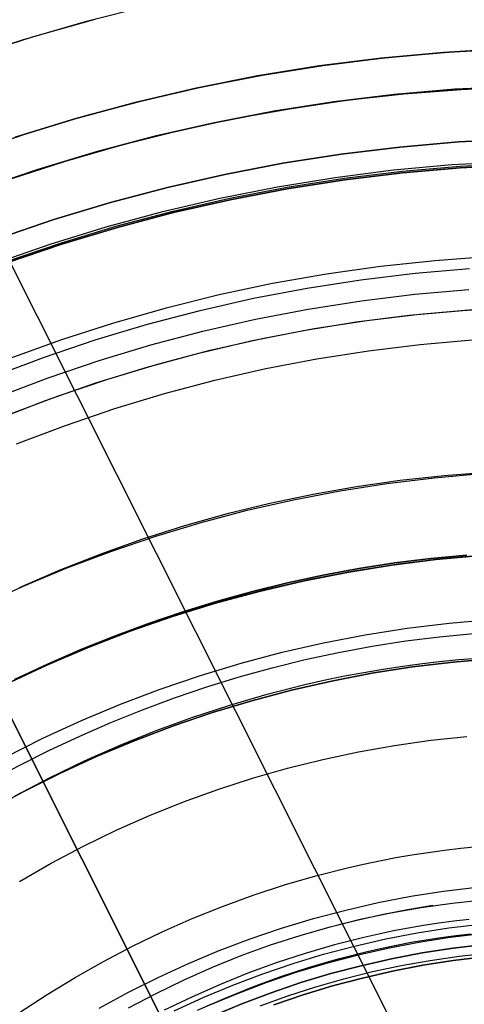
# Model space of a CAD drawing. Header units: millimetres. Extents: x 10802 to 11966, y -167 to 850.
# Tile 133 of 182: x 11361 to 11378, y 515 to 553. Entities that reach past the tile are written whole.
import ezdxf

# ---------------------------------------------------------------- set-up
doc = ezdxf.new("R2010")
doc.units = ezdxf.units.MM
for name, color, linetype in [('1', 7, 'Continuous'), ('color', 7, 'Continuous'), ('luz', 7, 'Continuous')]:
    doc.layers.add(name, color=color, linetype=linetype)

msp = doc.modelspace()

# ---------------------------------------------------------------- linework, layer by layer
at = {"layer": '1', "color": 29, "true_color": 0x4d342b}
for p, q in [((11377.438, 552.156, 42.462), (11375.033, 551.936, 42.462)), ((11375.033, 551.936, 51.512), (11377.438, 552.156, 51.512)), ((11375.148, 551.949, 60.562), (11377.515, 552.162, 60.562)), ((11379.85, 552.293, 42.462), (11377.438, 552.156, 42.462)), ((11377.438, 552.156, 51.512), (11379.85, 552.293, 51.512)), ((11377.515, 552.162, 60.562), (11379.888, 552.294, 60.562)), ((11372.636, 551.633, 42.462), (11370.252, 551.246, 42.462)), ((11370.252, 551.246, 51.512), (11372.636, 551.633, 51.512)), ((11370.443, 551.28, 60.562), (11372.79, 551.655, 60.562)), ((11375.033, 551.936, 42.462), (11372.636, 551.633, 42.462)), ((11372.636, 551.633, 51.512), (11375.033, 551.936, 51.512)), ((11372.79, 551.655, 60.562), (11375.148, 551.949, 60.562)), ((11370.252, 551.246, 42.462), (11367.882, 550.776, 42.462)), ((11367.882, 550.776, 51.512), (11370.252, 551.246, 51.512)), ((11368.11, 550.825, 60.562), (11370.443, 551.28, 60.562)), ((11367.882, 550.776, 42.462), (11365.531, 550.225, 42.462)), ((11365.531, 550.225, 51.512), (11367.882, 550.776, 51.512)), ((11365.794, 550.291, 60.562), (11368.11, 550.825, 60.562)), ((11365.531, 550.225, 42.462), (11363.199, 549.592, 42.462)), ((11363.199, 549.592, 51.512), (11365.531, 550.225, 51.512)), ((11363.497, 549.678, 60.562), (11365.794, 550.291, 60.562)), ((11363.199, 549.592, 42.462), (11360.892, 548.879, 42.462)), ((11360.892, 548.879, 51.512), (11363.199, 549.592, 51.512)), ((11361.223, 548.987, 60.562), (11363.497, 549.678, 60.562)), ((11358.974, 548.218, 60.562), (11361.223, 548.987, 60.562)), ((11375.504, 547.612, 76.062), (11377.759, 547.818, 76.062)), ((11377.759, 547.818, 76.062), (11380.02, 547.946, 76.062)), ((11373.258, 547.327, 76.062), (11375.504, 547.612, 76.062)), ((11371.023, 546.965, 76.062), (11373.258, 547.327, 76.062)), ((11368.802, 546.525, 76.062), (11371.023, 546.965, 76.062)), ((11366.597, 546.008, 76.062), (11368.802, 546.525, 76.062)), ((11364.412, 545.415, 76.062), (11366.597, 546.008, 76.062)), ((11362.248, 544.746, 76.062), (11364.412, 545.415, 76.062)), ((11360.11, 544.002, 76.062), (11362.248, 544.746, 76.062)), ((11376.117, 541.995, 70.562), (11378.176, 542.184, 70.562)), ((11378.176, 542.184, 70.562), (11380.241, 542.301, 70.562)), ((11372.024, 541.404, 70.562), (11374.065, 541.735, 70.562)), ((11374.065, 541.735, 70.562), (11376.117, 541.995, 70.562)), ((11369.996, 541.002, 70.562), (11372.024, 541.404, 70.562)), ((11367.982, 540.53, 70.562), (11369.996, 541.002, 70.562)), ((11365.986, 539.988, 70.562), (11367.982, 540.53, 70.562)), ((11364.011, 539.378, 70.562), (11365.986, 539.988, 70.562)), ((11362.057, 538.699, 70.562), (11364.011, 539.378, 70.562)), ((11360.129, 537.952, 70.562), (11362.057, 538.699, 70.562)), ((11378.878, 532.705, 34.462), (11377.148, 532.546, 34.462)), ((11378.878, 532.705, 42.462), (11377.148, 532.546, 42.462)), ((11378.878, 532.705, 70.562), (11377.148, 532.546, 70.562)), ((11378.878, 532.705, 76.062), (11377.148, 532.546, 76.062)), ((11377.148, 532.546, 38.462), (11378.878, 532.705, 38.462)), ((11377.148, 532.546, 73.312), (11378.878, 532.705, 73.312)), ((11375.424, 532.328, 34.462), (11373.709, 532.05, 34.462)), ((11375.424, 532.328, 42.462), (11373.709, 532.05, 42.462)), ((11375.424, 532.328, 70.562), (11373.709, 532.05, 70.562)), ((11375.424, 532.328, 76.062), (11373.709, 532.05, 76.062)), ((11373.709, 532.05, 38.462), (11375.424, 532.328, 38.462)), ((11373.709, 532.05, 73.312), (11375.424, 532.328, 73.312)), ((11377.148, 532.546, 34.462), (11375.424, 532.328, 34.462)), ((11377.148, 532.546, 42.462), (11375.424, 532.328, 42.462)), ((11377.148, 532.546, 70.562), (11375.424, 532.328, 70.562)), ((11377.148, 532.546, 76.062), (11375.424, 532.328, 76.062)), ((11375.424, 532.328, 38.462), (11377.148, 532.546, 38.462)), ((11375.424, 532.328, 73.312), (11377.148, 532.546, 73.312)), ((11373.709, 532.05, 34.462), (11372.004, 531.712, 34.462)), ((11373.709, 532.05, 42.462), (11372.004, 531.712, 42.462)), ((11373.709, 532.05, 70.562), (11372.004, 531.712, 70.562)), ((11373.709, 532.05, 76.062), (11372.004, 531.712, 76.062)), ((11372.004, 531.712, 38.462), (11373.709, 532.05, 38.462)), ((11372.004, 531.712, 73.312), (11373.709, 532.05, 73.312)), ((11372.004, 531.712, 34.462), (11370.313, 531.315, 34.462)), ((11372.004, 531.712, 42.462), (11370.313, 531.315, 42.462)), ((11372.004, 531.712, 70.562), (11370.313, 531.315, 70.562)), ((11372.004, 531.712, 76.062), (11370.313, 531.315, 76.062)), ((11370.313, 531.315, 38.462), (11372.004, 531.712, 38.462)), ((11370.313, 531.315, 73.312), (11372.004, 531.712, 73.312)), ((11370.313, 531.315, 34.462), (11368.636, 530.86, 34.462)), ((11370.313, 531.315, 42.462), (11368.636, 530.86, 42.462)), ((11370.313, 531.315, 70.562), (11368.636, 530.86, 70.562)), ((11370.313, 531.315, 76.062), (11368.636, 530.86, 76.062)), ((11368.636, 530.86, 38.462), (11370.313, 531.315, 38.462)), ((11368.636, 530.86, 73.312), (11370.313, 531.315, 73.312)), ((11368.636, 530.86, 34.462), (11366.975, 530.347, 34.462)), ((11368.636, 530.86, 42.462), (11366.975, 530.347, 42.462)), ((11368.636, 530.86, 70.562), (11366.975, 530.347, 70.562)), ((11368.636, 530.86, 76.062), (11366.975, 530.347, 76.062)), ((11366.975, 530.347, 38.462), (11368.636, 530.86, 38.462)), ((11366.975, 530.347, 73.312), (11368.636, 530.86, 73.312)), ((11366.975, 530.347, 34.462), (11365.334, 529.776, 34.462)), ((11366.975, 530.347, 42.462), (11365.334, 529.776, 42.462)), ((11366.975, 530.347, 70.562), (11365.334, 529.776, 70.562)), ((11366.975, 530.347, 76.062), (11365.334, 529.776, 76.062)), ((11365.334, 529.776, 38.462), (11366.975, 530.347, 38.462)), ((11365.334, 529.776, 73.312), (11366.975, 530.347, 73.312)), ((11365.334, 529.776, 34.462), (11363.714, 529.149, 34.462)), ((11365.334, 529.776, 42.462), (11363.714, 529.149, 42.462)), ((11365.334, 529.776, 70.562), (11363.714, 529.149, 70.562)), ((11365.334, 529.776, 76.062), (11363.714, 529.149, 76.062)), ((11363.714, 529.149, 38.462), (11365.334, 529.776, 38.462)), ((11363.714, 529.149, 73.312), (11365.334, 529.776, 73.312)), ((11363.714, 529.149, 34.462), (11362.116, 528.466, 34.462)), ((11363.714, 529.149, 42.462), (11362.116, 528.466, 42.462)), ((11363.714, 529.149, 70.562), (11362.116, 528.466, 70.562)), ((11363.714, 529.149, 76.062), (11362.116, 528.466, 76.062)), ((11362.116, 528.466, 38.462), (11363.714, 529.149, 38.462)), ((11362.116, 528.466, 73.312), (11363.714, 529.149, 73.312)), ((11362.116, 528.466, 34.462), (11360.543, 527.727, 34.462)), ((11362.116, 528.466, 42.462), (11360.543, 527.727, 42.462)), ((11362.116, 528.466, 70.562), (11360.543, 527.727, 70.562)), ((11362.116, 528.466, 76.062), (11360.543, 527.727, 76.062)), ((11360.543, 527.727, 38.462), (11362.116, 528.466, 38.462)), ((11360.543, 527.727, 73.312), (11362.116, 528.466, 73.312))]:
    msp.add_line(p, q, dxfattribs=at)
at = {"layer": '1', "color": 250, "true_color": 0x111111}
for p, q in [((11375.385, 551.974, 47.3), (11377.775, 552.181, 47.3)), ((11375.385, 551.974, 56.8), (11377.775, 552.181, 56.8)), ((11375.385, 551.974, 52.05), (11377.775, 552.181, 52.05)), ((11377.775, 552.181, 47.3), (11380.171, 552.305, 47.3)), ((11377.775, 552.181, 56.8), (11380.171, 552.305, 56.8)), ((11377.775, 552.181, 52.05), (11380.171, 552.305, 52.05)), ((11370.633, 551.313, 47.3), (11373.003, 551.685, 47.3)), ((11370.633, 551.313, 56.8), (11373.003, 551.685, 56.8)), ((11370.633, 551.313, 52.05), (11373.003, 551.685, 52.05)), ((11373.003, 551.685, 47.3), (11375.385, 551.974, 47.3)), ((11373.003, 551.685, 56.8), (11375.385, 551.974, 56.8)), ((11373.003, 551.685, 52.05), (11375.385, 551.974, 52.05)), ((11368.276, 550.861, 47.3), (11370.633, 551.313, 47.3)), ((11368.276, 550.861, 56.8), (11370.633, 551.313, 56.8)), ((11368.276, 550.861, 52.05), (11370.633, 551.313, 52.05)), ((11365.937, 550.327, 47.3), (11368.276, 550.861, 47.3)), ((11365.937, 550.327, 56.8), (11368.276, 550.861, 56.8)), ((11365.937, 550.327, 52.05), (11368.276, 550.861, 52.05)), ((11375.535, 550.528, 56.8), (11373.203, 550.244, 56.8)), ((11373.203, 550.244, 58.12), (11375.535, 550.528, 58.12)), ((11373.203, 550.244, 57.46), (11375.535, 550.528, 57.46)), ((11375.901, 550.541, 45.792), (11373.69, 550.293, 45.792)), ((11377.875, 550.73, 56.8), (11375.535, 550.528, 56.8)), ((11375.535, 550.528, 58.12), (11377.875, 550.73, 58.12)), ((11375.535, 550.528, 57.46), (11377.875, 550.73, 57.46)), ((11378.12, 550.715, 45.792), (11375.901, 550.541, 45.792)), ((11380.221, 550.852, 56.8), (11377.875, 550.73, 56.8)), ((11377.875, 550.73, 58.12), (11380.221, 550.852, 58.12)), ((11377.875, 550.73, 57.46), (11380.221, 550.852, 57.46)), ((11380.344, 550.814, 45.792), (11378.12, 550.715, 45.792)), ((11363.618, 549.712, 47.3), (11365.937, 550.327, 47.3)), ((11363.618, 549.712, 56.8), (11365.937, 550.327, 56.8)), ((11363.618, 549.712, 52.05), (11365.937, 550.327, 52.05)), ((11373.203, 550.244, 56.8), (11370.882, 549.881, 56.8)), ((11370.882, 549.881, 58.12), (11373.203, 550.244, 58.12)), ((11370.882, 549.881, 57.46), (11373.203, 550.244, 57.46)), ((11373.69, 550.293, 45.792), (11371.487, 549.969, 45.792)), ((11370.882, 549.881, 56.8), (11368.575, 549.438, 56.8)), ((11368.575, 549.438, 58.12), (11370.882, 549.881, 58.12)), ((11368.575, 549.438, 57.46), (11370.882, 549.881, 57.46)), ((11371.487, 549.969, 45.792), (11369.297, 549.572, 45.792)), ((11361.321, 549.018, 47.3), (11363.618, 549.712, 47.3)), ((11361.321, 549.018, 56.8), (11363.618, 549.712, 56.8)), ((11361.321, 549.018, 52.05), (11363.618, 549.712, 52.05)), ((11368.575, 549.438, 56.8), (11366.285, 548.915, 56.8)), ((11366.285, 548.915, 58.12), (11368.575, 549.438, 58.12)), ((11366.285, 548.915, 57.46), (11368.575, 549.438, 57.46)), ((11369.297, 549.572, 45.792), (11367.122, 549.101, 45.792)), ((11359.05, 548.246, 47.3), (11361.321, 549.018, 47.3)), ((11359.05, 548.246, 56.8), (11361.321, 549.018, 56.8)), ((11359.05, 548.246, 52.05), (11361.321, 549.018, 52.05)), ((11367.122, 549.101, 45.792), (11364.964, 548.557, 45.792)), ((11366.285, 548.915, 56.8), (11364.015, 548.314, 56.8)), ((11364.015, 548.314, 58.12), (11366.285, 548.915, 58.12)), ((11364.015, 548.314, 57.46), (11366.285, 548.915, 57.46)), ((11378.016, 548.694, 258.714), (11375.746, 548.498, 258.714)), ((11375.746, 548.498, 282.75), (11378.016, 548.694, 282.75)), ((11375.746, 548.498, 270.732), (11378.016, 548.694, 270.732)), ((11380.292, 548.812, 258.714), (11378.016, 548.694, 258.714)), ((11378.016, 548.694, 282.75), (11380.292, 548.812, 282.75)), ((11378.016, 548.694, 270.732), (11380.292, 548.812, 270.732)), ((11364.015, 548.314, 56.8), (11361.766, 547.634, 56.8)), ((11361.766, 547.634, 58.12), (11364.015, 548.314, 58.12)), ((11361.766, 547.634, 57.46), (11364.015, 548.314, 57.46)), ((11364.964, 548.557, 45.792), (11362.825, 547.94, 45.792)), ((11373.484, 548.223, 258.714), (11371.233, 547.87, 258.714)), ((11371.233, 547.87, 282.75), (11373.484, 548.223, 282.75)), ((11371.233, 547.87, 270.732), (11373.484, 548.223, 270.732)), ((11375.746, 548.498, 258.714), (11373.484, 548.223, 258.714)), ((11373.484, 548.223, 282.75), (11375.746, 548.498, 282.75)), ((11373.484, 548.223, 270.732), (11375.746, 548.498, 270.732)), ((11362.825, 547.94, 45.792), (11360.708, 547.252, 45.792)), ((11371.233, 547.87, 258.714), (11368.995, 547.44, 258.714)), ((11368.995, 547.44, 282.75), (11371.233, 547.87, 282.75)), ((11368.995, 547.44, 270.732), (11371.233, 547.87, 270.732)), ((11378.081, 547.758, 61.1), (11380.324, 547.874, 61.1)), ((11361.766, 547.634, 56.8), (11359.542, 546.877, 56.8)), ((11359.542, 546.877, 58.12), (11361.766, 547.634, 58.12)), ((11359.542, 546.877, 57.46), (11361.766, 547.634, 57.46)), ((11368.995, 547.44, 258.714), (11366.774, 546.933, 258.714)), ((11366.774, 546.933, 282.75), (11368.995, 547.44, 282.75)), ((11366.774, 546.933, 270.732), (11368.995, 547.44, 270.732)), ((11373.613, 547.293, 61.1), (11375.843, 547.564, 61.1)), ((11375.849, 547.503, 282.75), (11373.622, 547.232, 282.75)), ((11375.849, 547.503, 258.715), (11373.622, 547.232, 258.715)), ((11373.622, 547.232, 270.733), (11375.849, 547.503, 270.733)), ((11375.843, 547.564, 61.1), (11378.081, 547.758, 61.1)), ((11378.085, 547.696, 282.75), (11375.849, 547.503, 282.75)), ((11378.085, 547.696, 258.715), (11375.849, 547.503, 258.715)), ((11375.849, 547.503, 270.733), (11378.085, 547.696, 270.733)), ((11380.326, 547.813, 282.75), (11378.085, 547.696, 282.75)), ((11380.326, 547.813, 258.715), (11378.085, 547.696, 258.715)), ((11378.085, 547.696, 270.733), (11380.326, 547.813, 270.733)), ((11371.394, 546.946, 61.1), (11373.613, 547.293, 61.1)), ((11373.622, 547.232, 282.75), (11371.405, 546.885, 282.75)), ((11373.622, 547.232, 258.715), (11371.405, 546.885, 258.715)), ((11371.405, 546.885, 270.733), (11373.622, 547.232, 270.733)), ((11366.774, 546.933, 258.714), (11364.571, 546.35, 258.714)), ((11364.571, 546.35, 282.75), (11366.774, 546.933, 282.75)), ((11364.571, 546.35, 270.732), (11366.774, 546.933, 270.732)), ((11369.188, 546.522, 61.1), (11371.394, 546.946, 61.1)), ((11371.405, 546.885, 282.75), (11369.201, 546.462, 282.75)), ((11371.405, 546.885, 258.715), (11369.201, 546.462, 258.715)), ((11369.201, 546.462, 270.733), (11371.405, 546.885, 270.733)), ((11364.571, 546.35, 258.714), (11362.39, 545.691, 258.714)), ((11362.39, 545.691, 282.75), (11364.571, 546.35, 282.75)), ((11362.39, 545.691, 270.732), (11364.571, 546.35, 270.732)), ((11366.998, 546.022, 61.1), (11369.188, 546.522, 61.1)), ((11369.201, 546.462, 282.75), (11367.013, 545.962, 282.75)), ((11369.201, 546.462, 258.715), (11367.013, 545.962, 258.715)), ((11367.013, 545.962, 270.733), (11369.201, 546.462, 270.733)), ((11364.827, 545.447, 61.1), (11366.998, 546.022, 61.1)), ((11367.013, 545.962, 282.75), (11364.844, 545.388, 282.75)), ((11367.013, 545.962, 258.715), (11364.844, 545.388, 258.715)), ((11364.844, 545.388, 270.733), (11367.013, 545.962, 270.733)), ((11362.39, 545.691, 258.714), (11360.233, 544.957, 258.714)), ((11360.233, 544.957, 282.75), (11362.39, 545.691, 282.75)), ((11360.233, 544.957, 270.732), (11362.39, 545.691, 270.732)), ((11362.677, 544.797, 61.1), (11364.827, 545.447, 61.1)), ((11364.844, 545.388, 282.75), (11362.696, 544.739, 282.75)), ((11364.844, 545.388, 258.715), (11362.696, 544.739, 258.715)), ((11362.696, 544.739, 270.733), (11364.844, 545.388, 270.733)), ((11360.551, 544.074, 61.1), (11362.677, 544.797, 61.1)), ((11362.696, 544.739, 282.75), (11360.571, 544.016, 282.75)), ((11362.696, 544.739, 258.715), (11360.571, 544.016, 258.715)), ((11360.571, 544.016, 270.733), (11362.696, 544.739, 270.733)), ((11376.337, 542.807, 241.281), (11378.411, 542.986, 241.281)), ((11372.216, 542.234, 241.281), (11374.272, 542.556, 241.281)), ((11374.272, 542.556, 241.281), (11376.337, 542.807, 241.281)), ((11370.172, 541.841, 241.281), (11372.216, 542.234, 241.281)), ((11368.143, 541.378, 241.281), (11370.172, 541.841, 241.281)), ((11366.131, 540.845, 241.281), (11368.143, 541.378, 241.281)), ((11376.539, 540.865, 236.621), (11378.545, 541.039, 236.621)), ((11364.139, 540.243, 241.281), (11366.131, 540.845, 241.281)), ((11372.551, 540.311, 236.621), (11374.54, 540.622, 236.621)), ((11374.54, 540.622, 236.621), (11376.539, 540.865, 236.621)), ((11362.169, 539.573, 241.281), (11364.139, 540.243, 241.281)), ((11370.573, 539.931, 236.621), (11372.551, 540.311, 236.621)), ((11368.61, 539.483, 236.621), (11370.573, 539.931, 236.621)), ((11360.223, 538.835, 241.281), (11362.169, 539.573, 241.281)), ((11366.664, 538.967, 236.621), (11368.61, 539.483, 236.621)), ((11364.736, 538.385, 236.621), (11366.664, 538.967, 236.621)), ((11362.83, 537.736, 236.621), (11364.736, 538.385, 236.621)), ((11360.947, 537.022, 236.621), (11362.83, 537.736, 236.621)), ((11375.253, 535.492, 61.1), (11377.075, 535.713, 61.1)), ((11377.461, 535.788, 61.1), (11375.766, 535.605, 61.1)), ((11377.075, 535.713, 61.1), (11378.903, 535.871, 61.1)), ((11379.161, 535.915, 61.1), (11377.461, 535.788, 61.1)), ((11374.078, 535.365, 61.1), (11372.399, 535.069, 61.1)), ((11373.441, 535.208, 61.1), (11375.253, 535.492, 61.1)), ((11375.766, 535.605, 61.1), (11374.078, 535.365, 61.1)), ((11372.399, 535.069, 61.1), (11370.731, 534.718, 61.1)), ((11371.639, 534.862, 61.1), (11373.441, 535.208, 61.1)), ((11370.731, 534.718, 61.1), (11369.075, 534.311, 61.1)), ((11369.85, 534.453, 61.1), (11371.639, 534.862, 61.1)), ((11369.075, 534.311, 61.1), (11367.434, 533.849, 61.1)), ((11368.076, 533.983, 61.1), (11369.85, 534.453, 61.1)), ((11367.434, 533.849, 61.1), (11365.809, 533.332, 61.1)), ((11366.32, 533.453, 61.1), (11368.076, 533.983, 61.1)), ((11364.583, 532.862, 61.1), (11366.32, 533.453, 61.1)), ((11365.809, 533.332, 61.1), (11364.202, 532.762, 61.1)), ((11364.202, 532.762, 61.1), (11362.615, 532.138, 61.1)), ((11362.867, 532.211, 61.1), (11364.583, 532.862, 61.1)), ((11376.947, 532.593, 64.238), (11375.553, 532.419, 64.238)), ((11375.553, 532.419, 86.085), (11376.947, 532.593, 86.085)), ((11375.685, 532.384, 75.162), (11377.399, 532.592, 75.162)), ((11378.346, 532.724, 64.238), (11376.947, 532.593, 64.238)), ((11376.947, 532.593, 86.085), (11378.346, 532.724, 86.085)), ((11377.399, 532.592, 75.162), (11379.119, 532.741, 75.162)), ((11361.175, 531.502, 61.1), (11362.867, 532.211, 61.1)), ((11373.98, 532.117, 75.162), (11375.685, 532.384, 75.162)), ((11375.553, 532.419, 64.238), (11374.167, 532.204, 64.238)), ((11374.167, 532.204, 86.085), (11375.553, 532.419, 86.085)), ((11362.615, 532.138, 61.1), (11361.05, 531.462, 61.1)), ((11372.787, 531.948, 64.238), (11371.417, 531.652, 64.238)), ((11371.417, 531.652, 86.085), (11372.787, 531.948, 86.085)), ((11372.284, 531.791, 75.162), (11373.98, 532.117, 75.162)), ((11374.167, 532.204, 64.238), (11372.787, 531.948, 64.238)), ((11372.787, 531.948, 86.085), (11374.167, 532.204, 86.085)), ((11359.508, 530.734, 61.1), (11361.175, 531.502, 61.1)), ((11371.417, 531.652, 64.238), (11370.056, 531.317, 64.238)), ((11370.056, 531.317, 86.085), (11371.417, 531.652, 86.085)), ((11370.601, 531.407, 75.162), (11372.284, 531.791, 75.162)), ((11370.056, 531.317, 64.238), (11368.705, 530.942, 64.238)), ((11368.705, 530.942, 86.085), (11370.056, 531.317, 86.085)), ((11368.932, 530.965, 75.162), (11370.601, 531.407, 75.162)), ((11367.279, 530.465, 75.162), (11368.932, 530.965, 75.162)), ((11368.705, 530.942, 64.238), (11367.366, 530.529, 64.238)), ((11367.366, 530.529, 86.085), (11368.705, 530.942, 86.085)), ((11365.645, 529.909, 75.162), (11367.279, 530.465, 75.162)), ((11367.366, 530.529, 64.238), (11366.038, 530.078, 64.238)), ((11366.038, 530.078, 86.085), (11367.366, 530.529, 86.085)), ((11366.038, 530.078, 64.238), (11364.724, 529.589, 64.238)), ((11364.724, 529.589, 86.085), (11366.038, 530.078, 86.085)), ((11376.032, 529.89, 228.525), (11377.66, 530.087, 228.525)), ((11377.66, 530.087, 228.525), (11379.293, 530.229, 228.525)), ((11364.724, 529.589, 64.238), (11363.424, 529.065, 64.238)), ((11363.424, 529.065, 86.085), (11364.724, 529.589, 86.085)), ((11364.03, 529.297, 75.162), (11365.645, 529.909, 75.162)), ((11372.802, 529.327, 228.525), (11374.412, 529.636, 228.525)), ((11374.412, 529.636, 228.525), (11376.032, 529.89, 228.525)), ((11375.981, 529.4, 89.131), (11377.289, 529.563, 89.131)), ((11377.289, 529.563, 89.131), (11378.603, 529.686, 89.131)), ((11362.438, 528.629, 75.162), (11364.03, 529.297, 75.162)), ((11371.203, 528.962, 228.525), (11372.802, 529.327, 228.525)), ((11373.383, 528.958, 89.131), (11374.678, 529.198, 89.131)), ((11374.678, 529.198, 89.131), (11375.981, 529.4, 89.131)), ((11363.424, 529.065, 64.238), (11362.139, 528.503, 64.238)), ((11362.139, 528.503, 86.085), (11363.424, 529.065, 86.085)), ((11369.618, 528.542, 228.525), (11371.203, 528.962, 228.525)), ((11372.096, 528.68, 89.131), (11373.383, 528.958, 89.131)), ((11360.87, 527.907, 75.162), (11362.438, 528.629, 75.162)), ((11362.139, 528.503, 64.238), (11360.87, 527.907, 64.238)), ((11360.87, 527.907, 86.085), (11362.139, 528.503, 86.085)), ((11368.049, 528.068, 228.525), (11369.618, 528.542, 228.525)), ((11370.818, 528.365, 89.131), (11372.096, 528.68, 89.131)), ((11375.03, 528.302, 95.668), (11375.775, 528.417, 95.668)), ((11375.775, 528.417, 95.668), (11376.522, 528.518, 95.668)), ((11377.815, 528.587, 89.131), (11376.24, 528.396, 89.131)), ((11376.24, 528.396, 92.4), (11377.815, 528.587, 92.4)), ((11376.522, 528.518, 95.668), (11377.272, 528.605, 95.668)), ((11377.272, 528.605, 95.668), (11378.024, 528.68, 95.668)), ((11379.397, 528.724, 89.131), (11377.815, 528.587, 89.131)), ((11377.815, 528.587, 92.4), (11379.397, 528.724, 92.4)), ((11378.024, 528.68, 95.668), (11378.777, 528.74, 95.668)), ((11366.497, 527.539, 228.525), (11368.049, 528.068, 228.525)), ((11369.549, 528.013, 89.131), (11370.818, 528.365, 89.131)), ((11372.812, 527.88, 95.668), (11373.548, 528.034, 95.668)), ((11374.671, 528.15, 89.131), (11373.112, 527.85, 89.131)), ((11373.112, 527.85, 92.4), (11374.671, 528.15, 92.4)), ((11373.548, 528.034, 95.668), (11374.288, 528.174, 95.668)), ((11374.288, 528.174, 95.668), (11375.03, 528.302, 95.668)), ((11376.24, 528.396, 89.131), (11374.671, 528.15, 89.131)), ((11374.671, 528.15, 92.4), (11376.24, 528.396, 92.4)), ((11368.292, 527.625, 89.131), (11369.549, 528.013, 89.131)), ((11370.621, 527.343, 95.668), (11372.078, 527.714, 95.668)), ((11373.112, 527.85, 89.131), (11371.564, 527.497, 89.131)), ((11371.564, 527.497, 92.4), (11373.112, 527.85, 92.4)), ((11372.078, 527.714, 95.668), (11372.812, 527.88, 95.668)), ((11364.964, 526.958, 228.525), (11366.497, 527.539, 228.525)), ((11367.045, 527.201, 89.131), (11368.292, 527.625, 89.131)), ((11369.178, 526.922, 95.668), (11370.621, 527.343, 95.668)), ((11371.564, 527.497, 89.131), (11370.03, 527.091, 89.131)), ((11370.03, 527.091, 92.4), (11371.564, 527.497, 92.4)), ((11363.452, 526.324, 228.525), (11364.964, 526.958, 228.525)), ((11365.811, 526.743, 89.131), (11367.045, 527.201, 89.131)), ((11367.75, 526.453, 95.668), (11369.178, 526.922, 95.668)), ((11370.03, 527.091, 89.131), (11368.51, 526.631, 89.131)), ((11368.51, 526.631, 92.4), (11370.03, 527.091, 92.4)), ((11364.59, 526.25, 89.131), (11365.811, 526.743, 89.131)), ((11368.51, 526.631, 89.131), (11367.007, 526.12, 89.131)), ((11367.007, 526.12, 92.4), (11368.51, 526.631, 92.4)), ((11361.962, 525.638, 228.525), (11363.452, 526.324, 228.525)), ((11363.383, 525.723, 89.131), (11364.59, 526.25, 89.131)), ((11367.007, 526.12, 89.131), (11365.523, 525.557, 89.131)), ((11365.523, 525.557, 92.4), (11367.007, 526.12, 92.4)), ((11366.339, 525.937, 95.668), (11367.75, 526.453, 95.668)), ((11364.946, 525.373, 95.668), (11366.339, 525.937, 95.668)), ((11360.497, 524.901, 228.525), (11361.962, 525.638, 228.525)), ((11362.191, 525.163, 89.131), (11363.383, 525.723, 89.131)), ((11363.572, 524.764, 95.668), (11364.946, 525.373, 95.668)), ((11365.523, 525.557, 89.131), (11364.059, 524.943, 89.131)), ((11364.059, 524.943, 92.4), (11365.523, 525.557, 92.4)), ((11374.16, 525.117, 98.631), (11375.548, 525.363, 98.631)), ((11375.548, 525.363, 98.631), (11376.944, 525.561, 98.631)), ((11376.944, 525.561, 98.631), (11378.345, 525.711, 98.631)), ((11360.573, 524.345, 89.131), (11362.013, 525.076, 89.131)), ((11361.015, 524.57, 89.131), (11362.191, 525.163, 89.131)), ((11372.781, 524.823, 98.631), (11374.16, 525.117, 98.631)), ((11362.218, 524.11, 95.668), (11363.572, 524.764, 95.668)), ((11364.059, 524.943, 89.131), (11362.617, 524.279, 89.131)), ((11362.617, 524.279, 92.4), (11364.059, 524.943, 92.4)), ((11371.414, 524.482, 98.631), (11372.781, 524.823, 98.631)), ((11362.617, 524.279, 89.131), (11361.198, 523.566, 89.131)), ((11361.198, 523.566, 92.4), (11362.617, 524.279, 92.4)), ((11370.058, 524.093, 98.631), (11371.414, 524.482, 98.631)), ((11360.886, 523.413, 95.668), (11362.218, 524.11, 95.668)), ((11368.718, 523.659, 98.631), (11370.058, 524.093, 98.631)), ((11361.198, 523.566, 89.131), (11359.806, 522.804, 89.131)), ((11359.806, 522.804, 92.4), (11361.198, 523.566, 92.4)), ((11367.392, 523.178, 98.631), (11368.718, 523.659, 98.631)), ((11366.085, 522.652, 98.631), (11367.392, 523.178, 98.631)), ((11364.796, 522.081, 98.631), (11366.085, 522.652, 98.631)), ((11363.527, 521.466, 98.631), (11364.796, 522.081, 98.631)), ((11362.281, 520.807, 98.631), (11363.527, 521.466, 98.631)), ((11376.219, 521.132, 223.919), (11376.847, 521.228, 223.919)), ((11376.847, 521.228, 223.919), (11377.476, 521.313, 223.919)), ((11377.476, 521.313, 223.919), (11378.108, 521.387, 223.919)), ((11378.108, 521.387, 223.919), (11378.741, 521.45, 223.919)), ((11361.058, 520.106, 98.631), (11362.281, 520.807, 98.631)), ((11374.351, 520.776, 223.919), (11374.971, 520.906, 223.919)), ((11374.971, 520.906, 223.919), (11375.594, 521.024, 223.919)), ((11375.594, 521.024, 223.919), (11376.219, 521.132, 223.919)), ((11372.506, 520.324, 223.919), (11373.733, 520.636, 223.919)), ((11373.733, 520.636, 223.919), (11374.351, 520.776, 223.919)), ((11371.29, 519.97, 223.919), (11372.506, 520.324, 223.919)), ((11370.088, 519.575, 223.919), (11371.29, 519.97, 223.919)), ((11376.174, 519.528, 223.735), (11377.444, 519.727, 223.735)), ((11377.444, 519.727, 223.735), (11378.72, 519.882, 223.735)), ((11368.899, 519.139, 223.919), (11370.088, 519.575, 223.919)), ((11373.659, 518.999, 223.735), (11374.912, 519.285, 223.735)), ((11374.912, 519.285, 223.735), (11376.174, 519.528, 223.735)), ((11376.582, 519.1, 223.759), (11377.773, 519.269, 223.759)), ((11377.773, 519.269, 223.759), (11378.968, 519.397, 223.759)), ((11367.726, 518.665, 223.919), (11368.899, 519.139, 223.919)), ((11372.416, 518.67, 223.735), (11373.659, 518.999, 223.735)), ((11374.223, 518.64, 223.759), (11375.399, 518.89, 223.759)), ((11375.061, 518.827, 223.756), (11376.042, 519.018, 223.756)), ((11375.399, 518.89, 223.759), (11376.582, 519.1, 223.759)), ((11376.042, 519.018, 223.756), (11377.028, 519.182, 223.756)), ((11366.569, 518.152, 223.919), (11367.726, 518.665, 223.919)), ((11371.186, 518.298, 223.735), (11372.416, 518.67, 223.735)), ((11373.057, 518.349, 223.759), (11374.223, 518.64, 223.759)), ((11373.117, 518.366, 223.756), (11374.086, 518.61, 223.756)), ((11374.086, 518.61, 223.756), (11375.061, 518.827, 223.756)), ((11377.84, 518.569, 224.502), (11377.255, 518.49, 224.502)), ((11378.426, 518.638, 224.502), (11377.84, 518.569, 224.502)), ((11365.428, 517.601, 223.919), (11366.569, 518.152, 223.919)), ((11369.969, 517.884, 223.735), (11371.186, 518.298, 223.735)), ((11371.901, 518.017, 223.759), (11373.057, 518.349, 223.759)), ((11375.513, 518.191, 224.502), (11374.937, 518.071, 224.502)), ((11376.092, 518.301, 224.502), (11375.513, 518.191, 224.502)), ((11376.672, 518.401, 224.502), (11376.092, 518.301, 224.502)), ((11376.421, 518.114, 227.75), (11377.642, 518.305, 227.75)), ((11377.255, 518.49, 224.502), (11376.672, 518.401, 224.502)), ((11377.642, 518.305, 227.75), (11378.869, 518.454, 227.75)), ((11368.767, 517.428, 223.735), (11369.969, 517.884, 223.735)), ((11370.758, 517.647, 223.759), (11371.901, 518.017, 223.759)), ((11374.364, 517.941, 224.502), (11373.224, 517.651, 224.502)), ((11374.002, 517.606, 227.75), (11375.207, 517.881, 227.75)), ((11374.937, 518.071, 224.502), (11374.364, 517.941, 224.502)), ((11375.207, 517.881, 227.75), (11376.421, 518.114, 227.75)), ((11375.281, 517.53, 225.2), (11376.482, 517.761, 225.2)), ((11376.485, 517.747, 224.343), (11375.284, 517.516, 224.343)), ((11375.623, 517.643, 223.485), (11376.192, 517.751, 223.485)), ((11376.192, 517.751, 223.485), (11376.764, 517.849, 223.485)), ((11376.482, 517.761, 225.2), (11377.691, 517.95, 225.2)), ((11377.693, 517.936, 224.343), (11376.485, 517.747, 224.343)), ((11376.764, 517.849, 223.485), (11377.337, 517.938, 223.485)), ((11377.337, 517.938, 223.485), (11377.913, 518.016, 223.485)), ((11377.691, 517.95, 225.2), (11378.906, 518.098, 225.2)), ((11378.907, 518.083, 224.343), (11377.693, 517.936, 224.343)), ((11377.913, 518.016, 223.485), (11378.49, 518.083, 223.485)), ((11364.306, 517.013, 223.919), (11365.428, 517.601, 223.919)), ((11367.582, 516.931, 223.735), (11368.767, 517.428, 223.735)), ((11369.628, 517.237, 223.759), (11370.758, 517.647, 223.759)), ((11373.224, 517.651, 224.502), (11372.095, 517.322, 224.502)), ((11372.808, 517.289, 227.75), (11374.002, 517.606, 227.75)), ((11373.369, 517.111, 223.485), (11374.491, 517.396, 223.485)), ((11374.088, 517.258, 225.2), (11375.281, 517.53, 225.2)), ((11375.284, 517.516, 224.343), (11374.092, 517.244, 224.343)), ((11374.491, 517.396, 223.485), (11375.056, 517.525, 223.485)), ((11375.056, 517.525, 223.485), (11375.623, 517.643, 223.485)), ((11363.203, 516.39, 223.919), (11364.306, 517.013, 223.919)), ((11368.513, 516.788, 223.759), (11369.628, 517.237, 223.759)), ((11372.095, 517.322, 224.502), (11370.978, 516.955, 224.502)), ((11371.625, 516.932, 227.75), (11372.808, 517.289, 227.75)), ((11372.257, 516.787, 223.485), (11373.369, 517.111, 223.485)), ((11372.905, 516.945, 225.2), (11374.088, 517.258, 225.2)), ((11374.092, 517.244, 224.343), (11372.909, 516.931, 224.343)), ((11375.804, 516.854, 222.7), (11376.921, 517.052, 222.7)), ((11377.817, 517.045, 225.2), (11376.639, 516.86, 225.2)), ((11376.639, 516.86, 227.75), (11377.817, 517.045, 227.75)), ((11376.639, 516.86, 226.475), (11377.817, 517.045, 226.475)), ((11376.921, 517.052, 222.7), (11378.044, 517.212, 222.7)), ((11379, 517.188, 225.2), (11377.817, 517.045, 225.2)), ((11377.817, 517.045, 227.75), (11379, 517.188, 227.75)), ((11377.817, 517.045, 226.475), (11379, 517.188, 226.475)), ((11378.044, 517.212, 222.7), (11379.171, 517.332, 222.7)), ((11366.414, 516.394, 223.735), (11367.582, 516.931, 223.735)), ((11367.414, 516.301, 223.759), (11368.513, 516.788, 223.759)), ((11370.978, 516.955, 224.502), (11369.875, 516.551, 224.502)), ((11370.455, 516.534, 227.75), (11371.625, 516.932, 227.75)), ((11371.158, 516.426, 223.485), (11372.257, 516.787, 223.485)), ((11371.734, 516.591, 225.2), (11372.905, 516.945, 225.2)), ((11372.909, 516.931, 224.343), (11371.739, 516.577, 224.343)), ((11373.594, 516.343, 222.7), (11374.695, 516.618, 222.7)), ((11375.469, 516.635, 225.2), (11374.307, 516.37, 225.2)), ((11374.307, 516.37, 227.75), (11375.469, 516.635, 227.75)), ((11374.307, 516.37, 226.475), (11375.469, 516.635, 226.475)), ((11374.695, 516.618, 222.7), (11375.804, 516.854, 222.7)), ((11376.639, 516.86, 225.2), (11375.469, 516.635, 225.2)), ((11375.469, 516.635, 227.75), (11376.639, 516.86, 227.75)), ((11375.469, 516.635, 226.475), (11376.639, 516.86, 226.475)), ((11362.121, 515.731, 223.919), (11363.203, 516.39, 223.919)), ((11365.266, 515.816, 223.735), (11366.414, 516.394, 223.735)), ((11366.332, 515.777, 223.759), (11367.414, 516.301, 223.759)), ((11369.875, 516.551, 224.502), (11368.785, 516.11, 224.502)), ((11369.299, 516.096, 227.75), (11370.455, 516.534, 227.75)), ((11370.071, 516.028, 223.485), (11371.158, 516.426, 223.485)), ((11370.576, 516.197, 225.2), (11371.734, 516.591, 225.2)), ((11371.739, 516.577, 224.343), (11370.581, 516.183, 224.343)), ((11372.504, 516.031, 222.7), (11373.594, 516.343, 222.7)), ((11374.307, 516.37, 225.2), (11373.155, 516.065, 225.2)), ((11373.155, 516.065, 227.75), (11374.307, 516.37, 227.75)), ((11373.155, 516.065, 226.475), (11374.307, 516.37, 226.475)), ((11368.785, 516.11, 224.502), (11367.71, 515.633, 224.502)), ((11368.159, 515.618, 227.75), (11369.299, 516.096, 227.75)), ((11368.998, 515.594, 223.485), (11370.071, 516.028, 223.485)), ((11369.432, 515.763, 225.2), (11370.576, 516.197, 225.2)), ((11370.581, 516.183, 224.343), (11369.437, 515.749, 224.343)), ((11371.425, 515.681, 222.7), (11372.504, 516.031, 222.7)), ((11373.155, 516.065, 225.2), (11372.014, 515.72, 225.2)), ((11372.014, 515.72, 227.75), (11373.155, 516.065, 227.75)), ((11372.014, 515.72, 226.475), (11373.155, 516.065, 226.475)), ((11361.059, 515.039, 223.919), (11362.121, 515.731, 223.919)), ((11364.138, 515.199, 223.735), (11365.266, 515.816, 223.735)), ((11365.27, 515.215, 223.759), (11366.332, 515.777, 223.759)), ((11367.71, 515.633, 224.502), (11366.651, 515.122, 224.502)), ((11367.037, 515.101, 227.75), (11368.159, 515.618, 227.75)), ((11367.94, 515.125, 223.485), (11368.998, 515.594, 223.485)), ((11368.304, 515.29, 225.2), (11369.432, 515.763, 225.2)), ((11369.437, 515.749, 224.343), (11368.309, 515.276, 224.343)), ((11370.359, 515.294, 222.7), (11371.425, 515.681, 222.7)), ((11372.014, 515.72, 225.2), (11370.885, 515.336, 225.2)), ((11370.885, 515.336, 227.75), (11372.014, 515.72, 227.75)), ((11370.885, 515.336, 226.475), (11372.014, 515.72, 226.475))]:
    msp.add_line(p, q, dxfattribs=at)
at = {"layer": 'color', "color": 254, "true_color": 0xcad1ee}
for p, q in [((11366.058, 553.954, 14.26), (11363.598, 553.338, 14.26)), ((11363.598, 553.338, 14.26), (11361.16, 552.636, 14.26)), ((11361.558, 552.757, 34.462), (11363.984, 553.44, 34.462)), ((11361.558, 552.757, 24.361), (11363.984, 553.44, 24.361)), ((11361.16, 552.636, 14.26), (11358.748, 551.85, 14.26)), ((11359.157, 551.99, 34.462), (11361.558, 552.757, 34.462)), ((11359.157, 551.99, 24.361), (11361.558, 552.757, 24.361)), ((11349.862, 548.109, 21.262), (11366.888, 514.136, 21.262)), ((11377.108, 544.103, 21.262), (11375.007, 543.879, 21.262)), ((11377.108, 544.103, 19.162), (11375.007, 543.879, 19.162)), ((11377.108, 544.103, 20.212), (11375.007, 543.879, 20.212)), ((11379.215, 544.255, 21.262), (11377.108, 544.103, 21.262)), ((11379.215, 544.255, 19.162), (11377.108, 544.103, 19.162)), ((11379.215, 544.255, 20.212), (11377.108, 544.103, 20.212)), ((11375.007, 543.879, 21.262), (11372.916, 543.584, 21.262)), ((11375.007, 543.879, 19.162), (11372.916, 543.584, 19.162)), ((11375.007, 543.879, 20.212), (11372.916, 543.584, 20.212)), ((11376.344, 543.62, 17.162), (11378.445, 543.798, 17.162)), ((11372.916, 543.584, 21.262), (11370.835, 543.216, 21.262)), ((11372.916, 543.584, 19.162), (11370.835, 543.216, 19.162)), ((11372.916, 543.584, 20.212), (11370.835, 543.216, 20.212)), ((11372.166, 543.045, 17.162), (11374.25, 543.369, 17.162)), ((11374.25, 543.369, 17.162), (11376.344, 543.62, 17.162)), ((11370.835, 543.216, 21.262), (11368.769, 542.778, 21.262)), ((11370.835, 543.216, 19.162), (11368.769, 542.778, 19.162)), ((11370.835, 543.216, 20.212), (11368.769, 542.778, 20.212)), ((11370.094, 542.65, 17.162), (11372.166, 543.045, 17.162)), ((11368.769, 542.778, 21.262), (11366.719, 542.268, 21.262)), ((11368.769, 542.778, 19.162), (11366.719, 542.268, 19.162)), ((11368.769, 542.778, 20.212), (11366.719, 542.268, 20.212)), ((11368.038, 542.184, 17.162), (11370.094, 542.65, 17.162)), ((11366.719, 542.268, 21.262), (11364.688, 541.689, 21.262)), ((11366.719, 542.268, 19.162), (11364.688, 541.689, 19.162)), ((11366.719, 542.268, 20.212), (11364.688, 541.689, 20.212)), ((11365.998, 541.647, 17.162), (11368.038, 542.184, 17.162)), ((11376.514, 542.04, 19.162), (11378.561, 542.214, 19.162)), ((11376.514, 542.04, 17.162), (11378.561, 542.214, 17.162)), ((11376.514, 542.04, 18.162), (11378.561, 542.214, 18.162)), ((11372.445, 541.481, 19.162), (11374.475, 541.796, 19.162)), ((11372.445, 541.481, 17.162), (11374.475, 541.796, 17.162)), ((11372.445, 541.481, 18.162), (11374.475, 541.796, 18.162)), ((11374.475, 541.796, 19.162), (11376.514, 542.04, 19.162)), ((11374.475, 541.796, 17.162), (11376.514, 542.04, 17.162)), ((11374.475, 541.796, 18.162), (11376.514, 542.04, 18.162)), ((11364.688, 541.689, 21.262), (11362.677, 541.04, 21.262)), ((11364.688, 541.689, 19.162), (11362.677, 541.04, 19.162)), ((11364.688, 541.689, 20.212), (11362.677, 541.04, 20.212)), ((11363.978, 541.04, 17.162), (11365.998, 541.647, 17.162)), ((11370.427, 541.096, 19.162), (11372.445, 541.481, 19.162)), ((11370.427, 541.096, 17.162), (11372.445, 541.481, 17.162)), ((11370.427, 541.096, 18.162), (11372.445, 541.481, 18.162)), ((11362.677, 541.04, 21.262), (11360.69, 540.323, 21.262)), ((11362.677, 541.04, 19.162), (11360.69, 540.323, 19.162)), ((11362.677, 541.04, 20.212), (11360.69, 540.323, 20.212)), ((11361.981, 540.364, 17.162), (11363.978, 541.04, 17.162)), ((11368.424, 540.642, 19.162), (11370.427, 541.096, 19.162)), ((11368.424, 540.642, 17.162), (11370.427, 541.096, 17.162)), ((11368.424, 540.642, 18.162), (11370.427, 541.096, 18.162)), ((11366.438, 540.119, 19.162), (11368.424, 540.642, 19.162)), ((11366.438, 540.119, 17.162), (11368.424, 540.642, 17.162)), ((11366.438, 540.119, 18.162), (11368.424, 540.642, 18.162)), ((11360.008, 539.619, 17.162), (11361.981, 540.364, 17.162)), ((11364.471, 539.528, 19.162), (11366.438, 540.119, 19.162)), ((11364.471, 539.528, 17.162), (11366.438, 540.119, 17.162)), ((11364.471, 539.528, 18.162), (11366.438, 540.119, 18.162)), ((11362.525, 538.869, 19.162), (11364.471, 539.528, 19.162)), ((11362.525, 538.869, 17.162), (11364.471, 539.528, 17.162)), ((11362.525, 538.869, 18.162), (11364.471, 539.528, 18.162)), ((11360.604, 538.144, 19.162), (11362.525, 538.869, 19.162)), ((11360.604, 538.144, 17.162), (11362.525, 538.869, 17.162)), ((11360.604, 538.144, 18.162), (11362.525, 538.869, 18.162)), ((11368.098, 511.743, 19.162), (11355.919, 536.044, 19.162)), ((11377.811, 517.524, 21.262), (11376.617, 517.339, 21.262)), ((11376.617, 517.339, 29.562), (11377.811, 517.524, 29.562)), ((11377.811, 517.524, 25.412), (11376.617, 517.339, 25.412)), ((11379.011, 517.668, 21.262), (11377.811, 517.524, 21.262)), ((11377.811, 517.524, 29.562), (11379.011, 517.668, 29.562)), ((11379.011, 517.668, 25.412), (11377.811, 517.524, 25.412)), ((11375.431, 517.113, 21.262), (11374.252, 516.846, 21.262)), ((11374.252, 516.846, 29.562), (11375.431, 517.113, 29.562)), ((11375.431, 517.113, 25.412), (11374.252, 516.846, 25.412)), ((11376.617, 517.339, 21.262), (11375.431, 517.113, 21.262)), ((11375.431, 517.113, 29.562), (11376.617, 517.339, 29.562)), ((11376.617, 517.339, 25.412), (11375.431, 517.113, 25.412)), ((11374.252, 516.846, 21.262), (11373.084, 516.538, 21.262)), ((11373.084, 516.538, 29.562), (11374.252, 516.846, 29.562)), ((11374.252, 516.846, 25.412), (11373.084, 516.538, 25.412)), ((11373.084, 516.538, 21.262), (11371.927, 516.19, 21.262)), ((11371.927, 516.19, 29.562), (11373.084, 516.538, 29.562)), ((11373.084, 516.538, 25.412), (11371.927, 516.19, 25.412)), ((11371.927, 516.19, 21.262), (11370.782, 515.803, 21.262)), ((11370.782, 515.803, 29.562), (11371.927, 516.19, 29.562)), ((11371.927, 516.19, 25.412), (11370.782, 515.803, 25.412)), ((11370.782, 515.803, 21.262), (11369.652, 515.376, 21.262)), ((11369.652, 515.376, 29.562), (11370.782, 515.803, 29.562)), ((11370.782, 515.803, 25.412), (11369.652, 515.376, 25.412)), ((11369.652, 515.376, 21.262), (11368.537, 514.91, 21.262)), ((11368.537, 514.91, 29.562), (11369.652, 515.376, 29.562)), ((11369.652, 515.376, 25.412), (11368.537, 514.91, 25.412))]:
    msp.add_line(p, q, dxfattribs=at)
at = {"layer": 'color'}
for p, q in [((11361.558, 552.757, 34.462), (11363.984, 553.44, 34.462)), ((11359.157, 551.99, 34.462), (11361.558, 552.757, 34.462))]:
    msp.add_line(p, q, dxfattribs=at)
at = {"layer": 'luz', "color": 254, "true_color": 0xcad1ee}
for p, q in [((11321.883, 621.387, -40.088), (11457.356, 351.379, -40.088)), ((11321.883, 621.387, -41.588), (11457.356, 351.379, -41.588))]:
    msp.add_line(p, q, dxfattribs=at)

doc.saveas('drawing.dxf')
